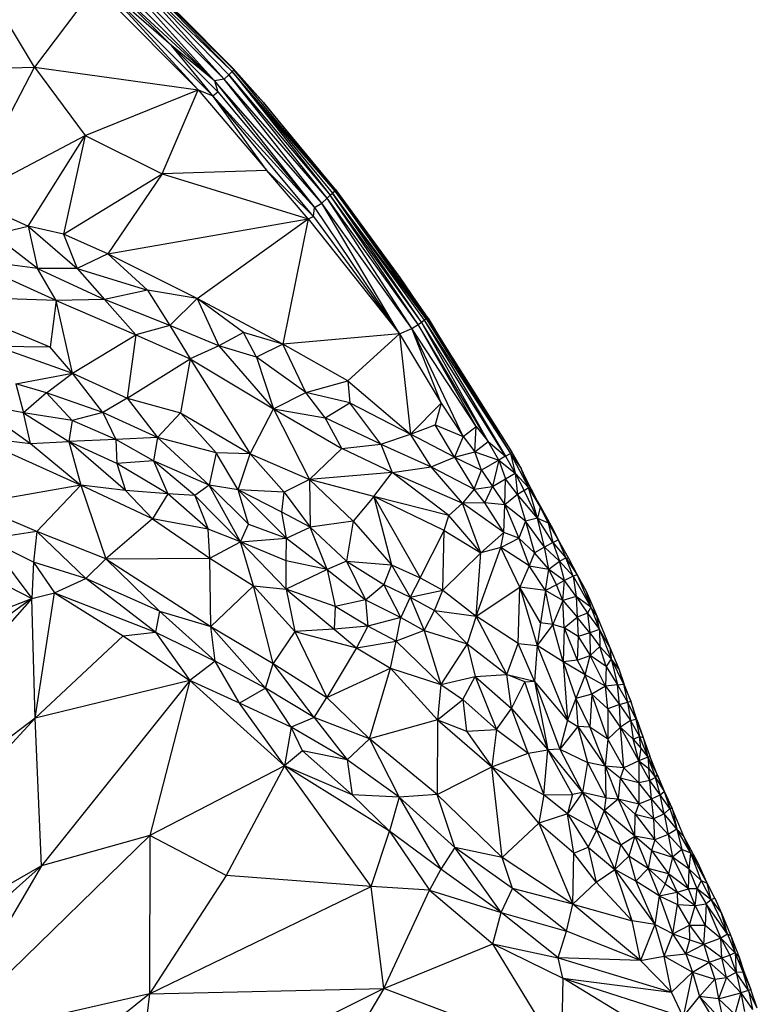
# Paper-space layout '_Inferior' of a CAD drawing. Header units: millimetres. Extents: x 71 to 679, y 71 to 677.
# Tile 20 of 21: x 565 to 669, y 456 to 594. Entities that reach past the tile are written whole.
import ezdxf

# ---------------------------------------------------------------- set-up
doc = ezdxf.new("R2010")
doc.units = ezdxf.units.MM

psp = doc.layouts.new('_Inferior')

# ---------------------------------------------------------------- linework, layer by layer
at = {"color": 7, "linetype": 'Continuous', "lineweight": 25}
for p, q in [((567.19, 587.28), (555.78, 606.34)), ((578.32, 601.15), (592.46, 585.4)), ((593.84, 585.62), (578.32, 601.15)), ((593.84, 585.62), (579.16, 601.94)), ((594.5, 586.21), (579.16, 601.94)), ((594.97, 586.67), (579.16, 601.94)), ((594.97, 586.67), (579.74, 602.3)), ((595.21, 586.9), (579.74, 602.3)), ((595.21, 586.9), (579.86, 602.4)), ((595.11, 587.13), (579.86, 602.4)), ((577.44, 600.44), (592.46, 585.4)), ((575.75, 598.62), (567.19, 587.28)), ((575.75, 598.62), (590.19, 584.1)), ((576.83, 598.72), (590.19, 584.1)), ((592.23, 583.28), (576.83, 598.72)), ((586.44, 590.32), (576.83, 598.72)), ((586.44, 590.32), (577.05, 599.7)), ((592.46, 585.4), (577.05, 599.7)), ((587.43, 594.85), (595.11, 587.13)), ((592.23, 583.28), (586.44, 590.32)), ((592.96, 583.82), (586.44, 590.32)), ((592.46, 585.4), (586.44, 590.32)), ((547.17, 586.86), (567.19, 587.28)), ((557.68, 568.95), (567.19, 587.28)), ((567.19, 587.28), (590.19, 584.1)), ((567.19, 587.28), (574.31, 577.71)), ((594.5, 586.21), (593.84, 585.62)), ((594.97, 586.67), (594.5, 586.21)), ((608.28, 568.93), (594.5, 586.21)), ((594.5, 586.21), (608.71, 569.31)), ((595.21, 586.9), (594.97, 586.67)), ((594.97, 586.67), (608.71, 569.31)), ((594.97, 586.67), (609.04, 569.63)), ((609.4, 569.91), (594.97, 586.67)), ((595.21, 586.9), (595.11, 587.13)), ((599.36, 582.36), (595.11, 587.13)), ((609.4, 569.91), (595.21, 586.9)), ((599.36, 582.36), (595.21, 586.9)), ((593.84, 585.62), (592.46, 585.4)), ((592.46, 585.4), (606.51, 567.58)), ((607.55, 568.22), (592.46, 585.4)), ((592.46, 585.4), (592.96, 583.82)), ((607.55, 568.22), (593.84, 585.62)), ((608.28, 568.93), (593.84, 585.62)), ((574.31, 577.71), (590.19, 584.1)), ((585.13, 572.35), (590.19, 584.1)), ((590.19, 584.1), (599.82, 572.81)), ((590.19, 584.1), (592.23, 583.28)), ((592.23, 583.28), (592.96, 583.82)), ((606.37, 566.32), (592.23, 583.28)), ((599.82, 572.81), (592.23, 583.28)), ((606.51, 567.58), (592.23, 583.28)), ((592.96, 583.82), (606.51, 567.58)), ((599.36, 582.36), (609.4, 569.91)), ((609.45, 570.12), (599.36, 582.36)), ((599.36, 582.36), (599.41, 582.3)), ((609.45, 570.12), (599.41, 582.3)), ((557.68, 568.95), (574.31, 577.71)), ((566.31, 564.98), (574.31, 577.71)), ((574.31, 577.71), (571.28, 563.87)), ((574.31, 577.71), (585.13, 572.35)), ((571.28, 563.87), (585.13, 572.35)), ((585.13, 572.35), (577.5, 561.09)), ((599.82, 572.81), (585.13, 572.35)), ((585.13, 572.35), (605.62, 565.99)), ((605.62, 565.99), (599.82, 572.81)), ((599.82, 572.81), (606.37, 566.32)), ((608.71, 569.31), (609.04, 569.63)), ((609.4, 569.91), (609.04, 569.63)), ((621.54, 551.51), (609.04, 569.63)), ((609.04, 569.63), (621.91, 551.79)), ((622.18, 551.97), (609.04, 569.63)), ((609.45, 570.12), (609.4, 569.91)), ((609.4, 569.91), (622.18, 551.97)), ((622.38, 552.06), (609.4, 569.91)), ((618.52, 557.8), (609.4, 569.91)), ((609.45, 570.12), (618.52, 557.8)), ((557.68, 568.95), (566.31, 564.98)), ((606.51, 567.58), (607.55, 568.22)), ((607.55, 568.22), (608.28, 568.93)), ((618.46, 549.86), (607.55, 568.22)), ((620.2, 550.61), (607.55, 568.22)), ((608.28, 568.93), (608.71, 569.31)), ((621.09, 551.16), (608.28, 568.93)), ((620.2, 550.61), (608.28, 568.93)), ((621.09, 551.16), (608.71, 569.31)), ((621.54, 551.51), (608.71, 569.31)), ((606.37, 566.32), (606.51, 567.58)), ((606.51, 567.58), (618.46, 549.86)), ((577.5, 561.09), (605.62, 565.99)), ((590.03, 554.85), (605.62, 565.99)), ((605.62, 565.99), (602.07, 548.44)), ((605.62, 565.99), (606.37, 566.32)), ((605.62, 565.99), (618.46, 549.86)), ((606.37, 566.32), (618.46, 549.86)), ((561.44, 563.82), (566.31, 564.98)), ((567.62, 559.04), (561.44, 563.82)), ((566.31, 564.98), (567.62, 559.04)), ((566.31, 564.98), (573.19, 559.06)), ((571.28, 563.87), (566.31, 564.98)), ((571.28, 563.87), (573.19, 559.06)), ((577.5, 561.09), (571.28, 563.87)), ((577.5, 561.09), (573.19, 559.06)), ((590.03, 554.85), (577.5, 561.09)), ((577.5, 561.09), (583.1, 556)), ((570.25, 554.54), (557.3, 560.42)), ((567.62, 559.04), (557.3, 560.42)), ((573.19, 559.06), (567.62, 559.04)), ((570.25, 554.54), (567.62, 559.04)), ((567.62, 559.04), (577.02, 554.7)), ((573.19, 559.06), (583.1, 556)), ((573.19, 559.06), (577.02, 554.7)), ((618.52, 557.8), (622.38, 552.06)), ((622.48, 552.05), (618.52, 557.8)), ((583.1, 556), (577.02, 554.7)), ((583.1, 556), (586.22, 551.05)), ((590.03, 554.85), (583.1, 556)), ((569.4, 547.98), (552.26, 555.15)), ((570.25, 554.54), (552.26, 555.15)), ((570.25, 554.54), (569.4, 547.98)), ((577.02, 554.7), (570.25, 554.54)), ((572.54, 544.33), (570.25, 554.54)), ((570.25, 554.54), (581.46, 549.71)), ((577.02, 554.7), (581.46, 549.71)), ((586.22, 551.05), (577.02, 554.7)), ((590.03, 554.85), (586.22, 551.05)), ((590.03, 554.85), (593.07, 548.17)), ((596.56, 550.04), (590.03, 554.85)), ((602.07, 548.44), (590.03, 554.85)), ((621.09, 551.16), (621.54, 551.51)), ((621.54, 551.51), (621.91, 551.79)), ((630.9, 534.78), (621.54, 551.51)), ((633.33, 532.69), (621.54, 551.51)), ((622.18, 551.97), (621.91, 551.79)), ((621.91, 551.79), (633.33, 532.69)), ((621.91, 551.79), (634.03, 533.09)), ((622.38, 552.06), (622.18, 551.97)), ((622.18, 551.97), (634.03, 533.09)), ((622.38, 552.06), (634.03, 533.09)), ((624.37, 548.95), (622.38, 552.06)), ((622.48, 552.05), (622.38, 552.06)), ((622.48, 552.05), (624.37, 548.95)), ((625.7, 546.85), (622.48, 552.05)), ((586.22, 551.05), (581.46, 549.71)), ((586.22, 551.05), (589.09, 546.34)), ((593.07, 548.17), (586.22, 551.05)), ((596.56, 550.04), (593.07, 548.17)), ((598.36, 546.6), (596.56, 550.04)), ((602.07, 548.44), (596.56, 550.04)), ((618.46, 549.86), (620.2, 550.61)), ((620.2, 550.61), (621.09, 551.16)), ((624.32, 540.12), (620.2, 550.61)), ((627.4, 535.47), (620.2, 550.61)), ((629.23, 536.88), (620.2, 550.61)), ((629.23, 536.88), (621.09, 551.16)), ((630.9, 534.78), (621.09, 551.16)), ((572.54, 544.33), (581.46, 549.71)), ((581.46, 549.71), (580.22, 540.85)), ((581.46, 549.71), (589.09, 546.34)), ((618.46, 549.86), (602.07, 548.44)), ((618.46, 549.86), (611.2, 543.26)), ((618.46, 549.86), (624.32, 540.12)), ((618.46, 549.86), (619.98, 535.81)), ((624.37, 548.95), (634.03, 533.09)), ((624.37, 548.95), (634.23, 533.27)), ((561.89, 548.11), (572.54, 544.33)), ((569.4, 547.98), (561.89, 548.11)), ((572.54, 544.33), (569.4, 547.98)), ((593.07, 548.17), (589.09, 546.34)), ((593.07, 548.17), (600.75, 539.33)), ((598.36, 546.6), (593.07, 548.17)), ((602.07, 548.44), (598.36, 546.6)), ((605.32, 541.66), (602.07, 548.44)), ((611.2, 543.26), (602.07, 548.44)), ((580.22, 540.85), (589.09, 546.34)), ((589.09, 546.34), (587.73, 538.8)), ((589.09, 546.34), (597.49, 533.03)), ((589.09, 546.34), (600.75, 539.33)), ((598.36, 546.6), (600.75, 539.33)), ((605.32, 541.66), (598.36, 546.6)), ((564.6, 542.87), (572.54, 544.33)), ((568.91, 541.61), (572.54, 544.33)), ((576.81, 538.84), (572.54, 544.33)), ((572.54, 544.33), (580.22, 540.85)), ((605.32, 541.66), (611.2, 543.26)), ((611.2, 543.26), (611.48, 540.17)), ((611.2, 543.26), (619.98, 535.81)), ((564.6, 542.87), (565.67, 538.78)), ((568.91, 541.61), (564.6, 542.87)), ((568.91, 541.61), (565.67, 538.78)), ((572.52, 537.72), (568.91, 541.61)), ((576.81, 538.84), (568.91, 541.61)), ((580.22, 540.85), (576.81, 538.84)), ((580.22, 540.85), (584.47, 535.32)), ((580.22, 540.85), (587.73, 538.8)), ((600.75, 539.33), (605.32, 541.66)), ((608.01, 538.06), (605.32, 541.66)), ((611.48, 540.17), (605.32, 541.66)), ((565.67, 538.78), (558.78, 540.09)), ((558.78, 540.09), (566.65, 534.49)), ((597.49, 533.03), (600.75, 539.33)), ((600.75, 539.33), (605.82, 529.45)), ((600.75, 539.33), (610.35, 533.77)), ((600.75, 539.33), (608.01, 538.06)), ((608.01, 538.06), (611.48, 540.17)), ((615.84, 534.38), (611.48, 540.17)), ((611.48, 540.17), (619.98, 535.81)), ((619.98, 535.81), (624.32, 540.12)), ((624.32, 540.12), (623.46, 537.09)), ((624.32, 540.12), (627.4, 535.47)), ((565.67, 538.78), (572.05, 534.75)), ((572.52, 537.72), (565.67, 538.78)), ((566.65, 534.49), (565.67, 538.78)), ((572.52, 537.72), (572.05, 534.75)), ((576.81, 538.84), (572.52, 537.72)), ((578.62, 535.03), (572.52, 537.72)), ((576.81, 538.84), (578.62, 535.03)), ((584.47, 535.32), (576.81, 538.84)), ((587.73, 538.8), (584.47, 535.32)), ((592.72, 533.17), (587.73, 538.8)), ((587.73, 538.8), (597.49, 533.03)), ((610.35, 533.77), (608.01, 538.06)), ((615.84, 534.38), (608.01, 538.06)), ((619.98, 535.81), (623.46, 537.09)), ((626.18, 532.57), (623.46, 537.09)), ((623.46, 537.09), (627.4, 535.47)), ((627.4, 535.47), (629.23, 536.88)), ((629.02, 533.32), (629.23, 536.88)), ((629.23, 536.88), (630.9, 534.78)), ((558.5, 535.49), (566.65, 534.49)), ((558.5, 535.49), (573.71, 528.62)), ((578.62, 535.03), (572.05, 534.75)), ((584.47, 535.32), (578.62, 535.03)), ((578.62, 535.03), (578.78, 531.66)), ((583.91, 532.05), (578.62, 535.03)), ((584.47, 535.32), (583.91, 532.05)), ((591.72, 528.62), (584.47, 535.32)), ((592.72, 533.17), (584.47, 535.32)), ((615.84, 534.38), (619.98, 535.81)), ((622.91, 531.22), (619.98, 535.81)), ((626.18, 532.57), (619.98, 535.81)), ((627.4, 535.47), (626.18, 532.57)), ((627.4, 535.47), (629.02, 533.32)), ((566.65, 534.49), (572.05, 534.75)), ((566.65, 534.49), (573.71, 528.62)), ((578.78, 531.66), (572.05, 534.75)), ((579.97, 527.9), (572.05, 534.75)), ((572.05, 534.75), (573.71, 528.62)), ((605.82, 529.45), (610.35, 533.77)), ((610.35, 533.77), (615.84, 534.38)), ((617.44, 530.42), (610.35, 533.77)), ((615.84, 534.38), (617.44, 530.42)), ((615.84, 534.38), (622.91, 531.22)), ((629.02, 533.32), (630.9, 534.78)), ((632.38, 532.15), (630.9, 534.78)), ((630.9, 534.78), (633.33, 532.69)), ((583.91, 532.05), (578.78, 531.66)), ((591.72, 528.62), (583.91, 532.05)), ((589.71, 527.17), (583.91, 532.05)), ((583.91, 532.05), (585.92, 527.41)), ((592.72, 533.17), (591.72, 528.62)), ((595.82, 527.99), (592.72, 533.17)), ((597.49, 533.03), (592.72, 533.17)), ((595.82, 527.99), (597.49, 533.03)), ((597.49, 533.03), (602.26, 527.66)), ((597.49, 533.03), (605.82, 529.45)), ((622.91, 531.22), (626.18, 532.57)), ((626.18, 532.57), (629.02, 533.32)), ((626.18, 532.57), (628.94, 528.07)), ((626.18, 532.57), (629.96, 530.75)), ((629.96, 530.75), (629.02, 533.32)), ((629.02, 533.32), (632.38, 532.15)), ((632.38, 532.15), (629.96, 530.75)), ((632.38, 532.15), (631.53, 528.46)), ((633.33, 532.69), (632.38, 532.15)), ((632.38, 532.15), (633.33, 529.5)), ((632.38, 532.15), (634.68, 530.31)), ((633.33, 532.69), (634.03, 533.09)), ((633.33, 532.69), (634.68, 530.31)), ((634.03, 533.09), (634.23, 533.27)), ((634.03, 533.09), (634.68, 530.31)), ((634.03, 533.09), (636.55, 528.31)), ((634.03, 533.09), (635.53, 530.99)), ((634.23, 533.27), (635.53, 530.99)), ((585.92, 527.41), (578.78, 531.66)), ((578.78, 531.66), (579.97, 527.9)), ((617.44, 530.42), (622.91, 531.22)), ((627.31, 526.1), (622.91, 531.22)), ((622.91, 531.22), (628.94, 528.07)), ((628.94, 528.07), (629.96, 530.75)), ((629.96, 530.75), (631.53, 528.46)), ((636.55, 528.31), (635.53, 530.99)), ((636.19, 529.58), (635.53, 530.99)), ((605.82, 529.45), (602.26, 527.66)), ((617.44, 530.42), (605.82, 529.45)), ((605.82, 529.45), (605.9, 522.75)), ((605.82, 529.45), (611.93, 523.56)), ((614.87, 527.05), (605.82, 529.45)), ((614.87, 527.05), (617.44, 530.42)), ((625.4, 524.39), (617.44, 530.42)), ((617.44, 530.42), (627.31, 526.1)), ((631.53, 528.46), (633.33, 529.5)), ((633.24, 525.89), (633.33, 529.5)), ((633.33, 529.5), (634.68, 530.31)), ((635.02, 527.31), (633.33, 529.5)), ((634.68, 530.31), (635.02, 527.31)), ((634.68, 530.31), (635.97, 527.86)), ((634.68, 530.31), (636.55, 528.31)), ((636.55, 528.31), (636.19, 529.58)), ((637.79, 526.48), (636.19, 529.58)), ((573.71, 528.62), (558.35, 525.96)), ((573.71, 528.62), (567.54, 522.15)), ((579.97, 527.9), (573.71, 528.62)), ((583.76, 523.91), (573.71, 528.62)), ((573.71, 528.62), (577.21, 518.31)), ((585.92, 527.41), (579.97, 527.9)), ((579.97, 527.9), (583.76, 523.91)), ((591.72, 528.62), (589.71, 527.17)), ((597.25, 523.15), (591.72, 528.62)), ((596.12, 520.67), (591.72, 528.62)), ((595.82, 527.99), (591.72, 528.62)), ((595.82, 527.99), (602.59, 521.17)), ((601.95, 524.85), (595.82, 527.99)), ((597.25, 523.15), (595.82, 527.99)), ((602.26, 527.66), (595.82, 527.99)), ((628.94, 528.07), (627.31, 526.1)), ((628.94, 528.07), (631.53, 528.46)), ((630.45, 526.13), (628.94, 528.07)), ((630.45, 526.13), (631.53, 528.46)), ((631.53, 528.46), (633.24, 525.89)), ((635.97, 527.86), (636.55, 528.31)), ((637.82, 524.02), (636.55, 528.31)), ((636.55, 528.31), (638.18, 525.56)), ((637.79, 526.48), (636.55, 528.31)), ((585.92, 527.41), (583.76, 523.91)), ((589.71, 527.17), (585.92, 527.41)), ((591.59, 522.44), (585.92, 527.41)), ((596.12, 520.67), (589.71, 527.17)), ((589.71, 527.17), (591.59, 522.44)), ((601.95, 524.85), (602.26, 527.66)), ((602.26, 527.66), (605.9, 522.75)), ((614.87, 527.05), (611.93, 523.56)), ((624.74, 522.26), (614.87, 527.05)), ((614.87, 527.05), (621.35, 515.63)), ((614.87, 527.05), (617.35, 517.47)), ((625.4, 524.39), (614.87, 527.05)), ((635.02, 527.31), (633.24, 525.89)), ((635.97, 527.86), (635.02, 527.31)), ((635.02, 527.31), (636.15, 523.6)), ((637.82, 524.02), (635.02, 527.31)), ((637.82, 524.02), (635.97, 527.86)), ((567.54, 522.15), (558.35, 525.96)), ((627.31, 526.1), (625.4, 524.39)), ((630.45, 526.13), (627.31, 526.1)), ((629.89, 519.12), (627.31, 526.1)), ((633.1, 521.97), (627.31, 526.1)), ((633.1, 521.97), (630.45, 526.13)), ((633.24, 525.89), (630.45, 526.13)), ((633.1, 521.97), (633.24, 525.89)), ((633.24, 525.89), (635.23, 521.17)), ((636.15, 523.6), (633.24, 525.89)), ((637.79, 526.48), (638.18, 525.56)), ((637.79, 526.48), (639.98, 522.49)), ((637.79, 526.48), (639.32, 523.36)), ((638.18, 525.56), (637.82, 524.02)), ((638.18, 525.56), (639.32, 523.36)), ((583.76, 523.91), (577.21, 518.31)), ((591.59, 522.44), (583.76, 523.91)), ((583.76, 523.91), (591.85, 518.37)), ((602.59, 521.17), (601.95, 524.85)), ((605.9, 522.75), (601.95, 524.85)), ((624.74, 522.26), (625.4, 524.39)), ((629.89, 519.12), (625.4, 524.39)), ((637.82, 524.02), (636.15, 523.6)), ((638.81, 519.92), (637.82, 524.02)), ((639.96, 520.59), (637.82, 524.02)), ((637.82, 524.02), (639.32, 523.36)), ((596.12, 520.67), (591.59, 522.44)), ((591.85, 518.37), (591.59, 522.44)), ((596.12, 520.67), (597.25, 523.15)), ((597.25, 523.15), (602.59, 521.17)), ((602.59, 521.17), (605.9, 522.75)), ((611.93, 523.56), (605.9, 522.75)), ((608.31, 516.8), (605.9, 522.75)), ((605.9, 522.75), (611.03, 517.97)), ((611.93, 523.56), (611.03, 517.97)), ((611.93, 523.56), (617.35, 517.47)), ((636.15, 523.6), (635.23, 521.17)), ((636.15, 523.6), (637.4, 519.12)), ((638.81, 519.92), (636.15, 523.6)), ((639.32, 523.36), (639.96, 520.59)), ((639.32, 523.36), (640.73, 520.94)), ((639.98, 522.49), (639.32, 523.36)), ((639.98, 522.49), (640.73, 520.94)), ((639.98, 522.49), (640.89, 520.66)), ((567.54, 522.15), (560.6, 521.06)), ((567.07, 517.84), (560.6, 521.06)), ((560.6, 521.06), (566.85, 512.74)), ((567.54, 522.15), (567.07, 517.84)), ((577.21, 518.31), (567.54, 522.15)), ((574.44, 515.54), (567.54, 522.15)), ((596.12, 520.67), (602.59, 521.17)), ((602.54, 518.02), (602.59, 521.17)), ((602.59, 521.17), (608.31, 516.8)), ((621.35, 515.63), (624.74, 522.26)), ((624.56, 513.89), (624.74, 522.26)), ((624.74, 522.26), (629.89, 519.12)), ((629.89, 519.12), (633.1, 521.97)), ((632.7, 519.89), (633.1, 521.97)), ((632.7, 519.89), (635.23, 521.17)), ((635.23, 521.17), (633.1, 521.97)), ((635.23, 521.17), (636.64, 517.3)), ((637.4, 519.12), (635.23, 521.17)), ((591.85, 518.37), (596.12, 520.67)), ((602.54, 518.02), (596.12, 520.67)), ((602.56, 514.05), (596.12, 520.67)), ((597.97, 514.48), (596.12, 520.67)), ((629.2, 510.26), (632.7, 519.89)), ((632.7, 519.89), (629.89, 519.12)), ((635.34, 514.33), (632.7, 519.89)), ((636.64, 517.3), (632.7, 519.89)), ((638.81, 519.92), (637.4, 519.12)), ((639.96, 520.59), (638.81, 519.92)), ((639.44, 516.86), (638.81, 519.92)), ((640.94, 517.97), (638.81, 519.92)), ((639.96, 520.59), (640.73, 520.94)), ((639.96, 520.59), (640.94, 517.97)), ((639.96, 520.59), (641.81, 518.43)), ((640.73, 520.94), (641.81, 518.43)), ((640.73, 520.94), (642.2, 518.38)), ((574.44, 515.54), (577.21, 518.31)), ((577.21, 518.31), (591.85, 518.37)), ((577.21, 518.31), (591.97, 508.8)), ((577.21, 518.31), (584.75, 510.97)), ((591.85, 518.37), (597.97, 514.48)), ((591.97, 508.8), (591.85, 518.37)), ((624.56, 513.89), (629.89, 519.12)), ((629.2, 510.26), (629.89, 519.12)), ((637.4, 519.12), (636.64, 517.3)), ((639.44, 516.86), (637.4, 519.12)), ((640.94, 517.97), (641.81, 518.43)), ((642.82, 515.84), (641.81, 518.43)), ((641.81, 518.43), (643.38, 516.06)), ((641.81, 518.43), (642.2, 518.38)), ((642.2, 518.38), (643.38, 516.06)), ((558.76, 516.85), (566.85, 512.74)), ((567.07, 517.84), (566.85, 512.74)), ((574.44, 515.54), (567.07, 517.84)), ((567.07, 517.84), (570.03, 513.53)), ((602.56, 514.05), (602.54, 518.02)), ((608.31, 516.8), (602.54, 518.02)), ((611.03, 517.97), (608.31, 516.8)), ((611.03, 517.97), (616.27, 514.69)), ((611.03, 517.97), (613.7, 512.55)), ((611.03, 517.97), (617.35, 517.47)), ((617.35, 517.47), (616.27, 514.69)), ((617.35, 517.47), (619.97, 512.9)), ((617.35, 517.47), (621.35, 515.63)), ((636.64, 517.3), (635.34, 514.33)), ((638.96, 513.83), (636.64, 517.3)), ((636.64, 517.3), (639.44, 516.86)), ((638.96, 513.83), (639.44, 516.86)), ((639.44, 516.86), (640.94, 517.97)), ((640.49, 514.66), (639.44, 516.86)), ((639.44, 516.86), (641.63, 515.25)), ((641.63, 515.25), (640.94, 517.97)), ((642.82, 515.84), (640.94, 517.97)), ((570.03, 513.53), (574.44, 515.54)), ((584.75, 510.97), (574.44, 515.54)), ((584.21, 507.99), (574.44, 515.54)), ((608.31, 516.8), (602.56, 514.05)), ((608.31, 516.8), (609.41, 511.62)), ((608.31, 516.8), (613.7, 512.55)), ((621.35, 515.63), (619.97, 512.9)), ((621.35, 515.63), (624.56, 513.89)), ((642.82, 515.84), (641.63, 515.25)), ((643.38, 516.06), (642.82, 515.84)), ((642.82, 515.84), (643.27, 512.99)), ((642.82, 515.84), (645.31, 511.5)), ((643.38, 516.06), (645.31, 511.5)), ((643.38, 516.06), (644.64, 513.74)), ((591.97, 508.8), (597.97, 514.48)), ((597.97, 514.48), (602.56, 514.05)), ((597.97, 514.48), (603.78, 508.08)), ((600.7, 503.61), (597.97, 514.48)), ((613.7, 512.55), (616.27, 514.69)), ((618.66, 510.04), (616.27, 514.69)), ((616.27, 514.69), (619.97, 512.9)), ((629.2, 510.26), (635.34, 514.33)), ((635.13, 506.4), (635.34, 514.33)), ((635.34, 514.33), (637.79, 506.15)), ((638.24, 509.3), (635.34, 514.33)), ((638.96, 513.83), (635.34, 514.33)), ((640.49, 514.66), (638.96, 513.83)), ((641.63, 515.25), (640.49, 514.66)), ((641.4, 512.44), (640.49, 514.66)), ((641.4, 512.44), (641.63, 515.25)), ((643.27, 512.99), (641.63, 515.25)), ((566.85, 512.74), (511.36, 472.29)), ((518.42, 494.11), (566.85, 512.74)), ((566.85, 512.74), (520.58, 460.43)), ((566.85, 512.74), (570.03, 513.53)), ((567.29, 495.93), (566.85, 512.74)), ((567.29, 495.93), (570.03, 513.53)), ((570.03, 513.53), (584.21, 507.99)), ((570.03, 513.53), (579.68, 507.5)), ((602.56, 514.05), (609.27, 508.42)), ((609.41, 511.62), (602.56, 514.05)), ((602.56, 514.05), (603.78, 508.08)), ((619.97, 512.9), (618.66, 510.04)), ((619.97, 512.9), (624.56, 513.89)), ((619.97, 512.9), (621.91, 508.22)), ((619.97, 512.9), (623.37, 511.06)), ((623.37, 511.06), (624.56, 513.89)), ((624.56, 513.89), (629.2, 510.26)), ((638.96, 513.83), (638.24, 509.3)), ((639.98, 509.08), (638.96, 513.83)), ((641.4, 512.44), (638.96, 513.83)), ((643.27, 512.99), (641.4, 512.44)), ((643.27, 512.99), (643.42, 510.12)), ((643.27, 512.99), (644.87, 510.65)), ((645.31, 511.5), (643.27, 512.99)), ((644.64, 513.74), (645.31, 511.5)), ((644.64, 513.74), (646.16, 510.31)), ((609.41, 511.62), (609.27, 508.42)), ((613.7, 512.55), (609.41, 511.62)), ((614.03, 508.84), (609.41, 511.62)), ((613.7, 512.55), (614.03, 508.84)), ((613.7, 512.55), (618.66, 510.04)), ((641.4, 512.44), (639.98, 509.08)), ((641.55, 508.59), (641.4, 512.44)), ((641.4, 512.44), (643.42, 510.12)), ((645.31, 511.5), (644.87, 510.65)), ((645.31, 511.5), (646.51, 508.37)), ((646.16, 510.31), (645.31, 511.5)), ((584.75, 510.97), (584.21, 507.99)), ((584.75, 510.97), (591.97, 508.8)), ((584.75, 510.97), (592.58, 503.92)), ((618.66, 510.04), (614.03, 508.84)), ((617.97, 506.72), (618.66, 510.04)), ((618.66, 510.04), (621.91, 508.22)), ((621.91, 508.22), (623.37, 511.06)), ((623.37, 511.06), (627.96, 506.36)), ((623.37, 511.06), (629.2, 510.26)), ((629.2, 510.26), (627.96, 506.36)), ((633.53, 502.04), (629.2, 510.26)), ((635.13, 506.4), (629.2, 510.26)), ((641.55, 508.59), (643.42, 510.12)), ((644.87, 510.65), (643.42, 510.12)), ((643.42, 510.12), (643.54, 507.39)), ((645.19, 507.92), (643.42, 510.12)), ((644.87, 510.65), (645.19, 507.92)), ((644.87, 510.65), (646.51, 508.37)), ((646.16, 510.31), (647.99, 505.83)), ((646.51, 508.37), (646.16, 510.31)), ((591.97, 508.8), (600.7, 503.61)), ((591.97, 508.8), (599.65, 500.14)), ((592.58, 503.92), (591.97, 508.8)), ((614.03, 508.84), (609.27, 508.42)), ((614.03, 508.84), (612.41, 505.79)), ((617.97, 506.72), (614.03, 508.84)), ((638.24, 509.3), (637.79, 506.15)), ((639.98, 509.08), (637.79, 506.15)), ((639.98, 509.08), (638.24, 509.3)), ((641.43, 503.85), (639.98, 509.08)), ((641.55, 508.59), (639.98, 509.08)), ((641.55, 508.59), (641.43, 503.85)), ((641.55, 508.59), (643.42, 504.07)), ((643.54, 507.39), (641.55, 508.59)), ((567.29, 495.93), (579.68, 507.5)), ((579.68, 507.5), (584.21, 507.99)), ((579.68, 507.5), (589.04, 501.22)), ((584.21, 507.99), (592.58, 503.92)), ((584.21, 507.99), (589.04, 501.22)), ((603.78, 508.08), (600.7, 503.61)), ((609.27, 508.42), (603.78, 508.08)), ((603.78, 508.08), (608.27, 498.82)), ((603.78, 508.08), (612.41, 505.79)), ((609.27, 508.42), (612.41, 505.79)), ((621.91, 508.22), (617.97, 506.72)), ((621.91, 508.22), (624.24, 500.64)), ((621.91, 508.22), (627.96, 506.36)), ((643.54, 507.39), (643.42, 504.07)), ((645.19, 507.92), (643.54, 507.39)), ((643.54, 507.39), (645.22, 504.74)), ((646.51, 508.37), (645.19, 507.92)), ((645.19, 507.92), (645.22, 504.74)), ((645.19, 507.92), (646.58, 505.99)), ((646.51, 508.37), (646.58, 505.99)), ((646.51, 508.37), (648.17, 504.28)), ((647.99, 505.83), (646.51, 508.37)), ((612.41, 505.79), (608.27, 498.82)), ((612.41, 505.79), (617.97, 506.72)), ((612.41, 505.79), (617.2, 502.96)), ((617.2, 502.96), (617.97, 506.72)), ((617.97, 506.72), (624.24, 500.64)), ((627.96, 506.36), (624.24, 500.64)), ((627.96, 506.36), (629.08, 501.8)), ((627.96, 506.36), (633.53, 502.04)), ((633.53, 502.04), (635.13, 506.4)), ((637.41, 501.12), (635.13, 506.4)), ((635.13, 506.4), (637.79, 506.15)), ((637.79, 506.15), (637.41, 501.12)), ((637.79, 506.15), (642.05, 495.67)), ((641.43, 503.85), (637.79, 506.15)), ((645.22, 504.74), (646.58, 505.99)), ((647.46, 503.19), (646.58, 505.99)), ((646.58, 505.99), (648.17, 504.28)), ((647.99, 505.83), (648.17, 504.28)), ((647.99, 505.83), (649.27, 502.87)), ((643.42, 504.07), (645.22, 504.74)), ((644.51, 502.02), (645.22, 504.74)), ((647.38, 500.43), (645.22, 504.74)), ((647.46, 503.19), (645.22, 504.74)), ((592.58, 503.92), (589.04, 501.22)), ((599.65, 500.14), (592.58, 503.92)), ((595.98, 498.02), (592.58, 503.92)), ((599.65, 500.14), (600.7, 503.61)), ((600.7, 503.61), (608.27, 498.82)), ((606.47, 496.01), (600.7, 503.61)), ((643.42, 504.07), (641.43, 503.85)), ((641.43, 503.85), (642.05, 495.67)), ((641.43, 503.85), (643.23, 498.7)), ((644.51, 502.02), (641.43, 503.85)), ((643.42, 504.07), (644.51, 502.02)), ((647.46, 503.19), (647.38, 500.43)), ((648.17, 504.28), (647.46, 503.19)), ((647.46, 503.19), (649.08, 500.59)), ((648.17, 504.28), (649.08, 500.59)), ((648.17, 504.28), (649.9, 500.72)), ((649.27, 502.87), (648.17, 504.28)), ((608.27, 498.82), (617.2, 502.96)), ((614.23, 493.03), (617.2, 502.96)), ((617.2, 502.96), (624.24, 500.64)), ((617.2, 502.96), (623.78, 495.68)), ((624.24, 500.64), (629.08, 501.8)), ((627.33, 498.56), (629.08, 501.8)), ((629.08, 501.8), (633.53, 502.04)), ((629.08, 501.8), (632.06, 494.36)), ((629.08, 501.8), (634.19, 497.28)), ((634.19, 497.28), (633.53, 502.04)), ((636.03, 501.02), (633.53, 502.04)), ((633.53, 502.04), (637.41, 501.12)), ((644.51, 502.02), (643.23, 498.7)), ((645.46, 499.31), (644.51, 502.02)), ((647.38, 500.43), (644.51, 502.02)), ((649.27, 502.87), (649.9, 500.72)), ((649.27, 502.87), (649.97, 500.8)), ((589.04, 501.22), (567.29, 495.93)), ((589.04, 501.22), (568.21, 475.2)), ((589.04, 501.22), (583.39, 479.47)), ((595.98, 498.02), (589.04, 501.22)), ((602.29, 489.26), (589.04, 501.22)), ((624.24, 500.64), (623.78, 495.68)), ((624.24, 500.64), (627.33, 498.56)), ((634.19, 497.28), (636.03, 501.02)), ((636.03, 501.02), (637.41, 501.12)), ((639.26, 491.47), (636.03, 501.02)), ((637.41, 501.12), (639.26, 491.47)), ((637.41, 501.12), (640.97, 491.58)), ((642.05, 495.67), (637.41, 501.12)), ((647.38, 500.43), (645.46, 499.31)), ((649.08, 500.59), (647.38, 500.43)), ((647.7, 497.23), (647.38, 500.43)), ((647.38, 500.43), (649.34, 497.83)), ((649.08, 500.59), (649.9, 500.72)), ((649.34, 497.83), (649.08, 500.59)), ((649.08, 500.59), (650.45, 498.19)), ((649.9, 500.72), (649.97, 500.8)), ((649.9, 500.72), (650.45, 498.19)), ((649.9, 500.72), (650.91, 498.31)), ((650.91, 498.31), (649.97, 500.8)), ((599.65, 500.14), (595.98, 498.02)), ((606.47, 496.01), (599.65, 500.14)), ((603.26, 494.66), (599.65, 500.14)), ((645.46, 499.31), (643.23, 498.7)), ((645.46, 499.31), (645.18, 494.68)), ((647.71, 492.99), (645.46, 499.31)), ((647.7, 497.23), (645.46, 499.31)), ((603.26, 494.66), (595.98, 498.02)), ((602.29, 489.26), (595.98, 498.02)), ((606.47, 496.01), (608.27, 498.82)), ((608.27, 498.82), (614.23, 493.03)), ((623.78, 495.68), (627.33, 498.56)), ((627.33, 498.56), (632.06, 494.36)), ((627.33, 498.56), (627.87, 494.11)), ((643.23, 498.7), (642.05, 495.67)), ((643.23, 498.7), (643.48, 494.76)), ((643.23, 498.7), (645.18, 494.68)), ((649.34, 497.83), (647.7, 497.23)), ((649.34, 497.83), (650.45, 498.19)), ((649.48, 494.67), (649.34, 497.83)), ((649.34, 497.83), (650.87, 495.58)), ((650.45, 498.19), (650.91, 498.31)), ((650.45, 498.19), (650.87, 495.58)), ((650.45, 498.19), (651.64, 495.8)), ((650.91, 498.31), (651.64, 495.8)), ((651.79, 495.75), (650.91, 498.31)), ((632.06, 494.36), (634.19, 497.28)), ((636.53, 491.02), (634.19, 497.28)), ((634.19, 497.28), (639.26, 491.47)), ((647.7, 497.23), (647.71, 492.99)), ((649.48, 494.67), (647.7, 497.23)), ((567.29, 495.93), (520.58, 460.43)), ((525.97, 451.11), (567.29, 495.93)), ((568.21, 475.2), (567.29, 495.93)), ((606.47, 496.01), (603.26, 494.66)), ((614.23, 493.03), (606.47, 496.01)), ((606.47, 496.01), (611.1, 490.09)), ((623.78, 495.68), (614.23, 493.03)), ((623.78, 495.68), (623.72, 485.2)), ((623.78, 495.68), (627.87, 494.11)), ((623.78, 495.68), (631.4, 489.09)), ((642.05, 495.67), (640.97, 491.58)), ((643.48, 494.76), (640.97, 491.58)), ((642.05, 495.67), (643.48, 494.76)), ((643.48, 494.76), (644.87, 489.7)), ((643.48, 494.76), (647.34, 489.17)), ((645.18, 494.68), (643.48, 494.76)), ((650.87, 495.58), (649.48, 494.67)), ((650.87, 495.58), (651.64, 495.8)), ((650.87, 495.58), (651.25, 492.99)), ((650.87, 495.58), (652.15, 493.36)), ((651.64, 495.8), (652.15, 493.36)), ((651.64, 495.8), (652.67, 493.24)), ((651.79, 495.75), (651.64, 495.8)), ((651.79, 495.75), (652.67, 493.24)), ((603.26, 494.66), (602.29, 489.26)), ((611.1, 490.09), (603.26, 494.66)), ((604.85, 491.34), (603.26, 494.66)), ((627.87, 494.11), (632.06, 494.36)), ((627.87, 494.11), (631.4, 489.09)), ((632.06, 494.36), (631.4, 489.09)), ((632.06, 494.36), (636.53, 491.02)), ((645.18, 494.68), (647.34, 489.17)), ((647.71, 492.99), (645.18, 494.68)), ((649.48, 494.67), (647.71, 492.99)), ((649.96, 488.95), (649.48, 494.67)), ((652.07, 489.93), (649.48, 494.67)), ((649.48, 494.67), (651.25, 492.99)), ((651.25, 492.99), (652.15, 493.36)), ((652.32, 491.74), (652.15, 493.36)), ((652.15, 493.36), (653.3, 490.47)), ((652.15, 493.36), (652.67, 493.24)), ((614.23, 493.03), (611.1, 490.09)), ((623.72, 485.2), (614.23, 493.03)), ((614.23, 493.03), (618.43, 484.84)), ((647.71, 492.99), (647.34, 489.17)), ((649.96, 488.95), (647.71, 492.99)), ((652.07, 489.93), (651.25, 492.99)), ((651.25, 492.99), (652.32, 491.74)), ((652.67, 493.24), (653.3, 490.47)), ((652.67, 493.24), (653.61, 490.6)), ((604.85, 491.34), (602.29, 489.26)), ((611.82, 485.15), (604.85, 491.34)), ((611.1, 490.09), (604.85, 491.34)), ((631.4, 489.09), (636.53, 491.02)), ((636.53, 491.02), (639.26, 491.47)), ((636.53, 491.02), (638.74, 485.17)), ((638.74, 485.17), (639.26, 491.47)), ((640.97, 491.58), (639.26, 491.47)), ((642.73, 485.23), (639.26, 491.47)), ((639.26, 491.47), (644.14, 485.49)), ((640.97, 491.58), (644.14, 485.49)), ((640.97, 491.58), (644.87, 489.7)), ((652.32, 491.74), (652.07, 489.93)), ((652.32, 491.74), (653.3, 490.47)), ((653.3, 490.47), (653.61, 490.6)), ((654.65, 488.04), (653.61, 490.6)), ((602.29, 489.26), (583.39, 479.47)), ((602.29, 489.26), (594.13, 473.84)), ((611.82, 485.15), (602.29, 489.26)), ((614.47, 472.32), (602.29, 489.26)), ((617.04, 480.05), (602.29, 489.26)), ((618.43, 484.84), (611.1, 490.09)), ((611.1, 490.09), (611.82, 485.15)), ((644.87, 489.7), (644.14, 485.49)), ((644.87, 489.7), (647.43, 484.76)), ((647.34, 489.17), (644.87, 489.7)), ((652.07, 489.93), (649.96, 488.95)), ((652.07, 489.93), (652.06, 486.84)), ((653.3, 490.47), (652.07, 489.93)), ((653.6, 487.2), (652.07, 489.93)), ((652.07, 489.93), (653.47, 488.85)), ((653.3, 490.47), (653.47, 488.85)), ((653.3, 490.47), (654.41, 487.6)), ((653.3, 490.47), (654.65, 488.04)), ((623.72, 485.2), (631.4, 489.09)), ((631.4, 489.09), (638.74, 485.17)), ((638.02, 481.18), (631.4, 489.09)), ((632.85, 476.37), (631.4, 489.09)), ((647.34, 489.17), (647.43, 484.76)), ((647.34, 489.17), (649.17, 484.6)), ((649.44, 487.49), (647.34, 489.17)), ((649.96, 488.95), (647.34, 489.17)), ((649.96, 488.95), (649.44, 487.49)), ((652.06, 486.84), (649.96, 488.95)), ((653.6, 487.2), (653.47, 488.85)), ((653.47, 488.85), (654.41, 487.6)), ((654.41, 487.6), (654.65, 488.04)), ((655.59, 485.63), (654.65, 488.04)), ((654.65, 488.04), (655.62, 485.67)), ((649.44, 487.49), (649.17, 484.6)), ((649.44, 487.49), (652.06, 483.91)), ((652.06, 486.84), (649.44, 487.49)), ((653.6, 487.2), (652.06, 486.84)), ((652.06, 486.84), (652.06, 483.91)), ((653.85, 484.59), (652.06, 486.84)), ((654.41, 487.6), (653.6, 487.2)), ((653.85, 484.59), (653.6, 487.2)), ((655.04, 485.15), (653.6, 487.2)), ((655.04, 485.15), (654.41, 487.6)), ((654.41, 487.6), (655.59, 485.63)), ((618.43, 484.84), (611.82, 485.15)), ((617.04, 480.05), (611.82, 485.15)), ((623.72, 485.2), (618.43, 484.84)), ((632.85, 476.37), (623.72, 485.2)), ((626.24, 477.77), (623.72, 485.2)), ((638.74, 485.17), (638.02, 481.18)), ((638.74, 485.17), (642.73, 485.23)), ((642.04, 482.49), (638.74, 485.17)), ((644.14, 485.49), (642.04, 482.49)), ((642.73, 485.23), (642.04, 482.49)), ((644.14, 485.49), (642.73, 485.23)), ((644.14, 485.49), (646.11, 480.22)), ((644.14, 485.49), (647.18, 482.97)), ((647.43, 484.76), (644.14, 485.49)), ((653.85, 484.59), (655.04, 485.15)), ((655.04, 485.15), (655.59, 485.63)), ((655.62, 482.49), (655.04, 485.15)), ((656.39, 483.25), (655.04, 485.15)), ((655.62, 485.67), (655.59, 485.63)), ((655.59, 485.63), (656.39, 483.25)), ((656.72, 483.26), (655.59, 485.63)), ((655.62, 485.67), (656.72, 483.26)), ((618.43, 484.84), (617.04, 480.05)), ((626.24, 477.77), (618.43, 484.84)), ((618.43, 484.84), (624.25, 474.73)), ((647.43, 484.76), (647.18, 482.97)), ((647.18, 482.97), (649.17, 484.6)), ((647.43, 484.76), (649.17, 484.6)), ((651.48, 479.36), (649.17, 484.6)), ((651.55, 482.46), (649.17, 484.6)), ((649.17, 484.6), (652.06, 483.91)), ((652.06, 483.91), (651.55, 482.46)), ((652.06, 483.91), (653.85, 484.59)), ((652.06, 483.91), (654.15, 481.82)), ((654.15, 481.82), (653.85, 484.59)), ((655.62, 482.49), (653.85, 484.59)), ((642.04, 482.49), (638.02, 481.18)), ((642.92, 476.96), (642.04, 482.49)), ((642.04, 482.49), (644.92, 477.81)), ((642.04, 482.49), (646.11, 480.22)), ((647.18, 482.97), (646.11, 480.22)), ((649.53, 478.13), (647.18, 482.97)), ((651.48, 479.36), (647.18, 482.97)), ((651.48, 479.36), (651.55, 482.46)), ((651.55, 482.46), (654.29, 478.87)), ((651.55, 482.46), (654.15, 481.82)), ((655.62, 482.49), (654.15, 481.82)), ((655.62, 482.49), (656.39, 483.25)), ((655.62, 482.49), (656.15, 479.61)), ((657.39, 480.34), (655.62, 482.49)), ((656.72, 483.26), (656.39, 483.25)), ((656.39, 483.25), (657.39, 480.34)), ((658.39, 479.34), (656.72, 483.26)), ((656.72, 483.26), (657.39, 480.34)), ((638.02, 481.18), (632.85, 476.37)), ((642.92, 476.96), (638.02, 481.18)), ((638.02, 481.18), (642.79, 469.81)), ((654.29, 478.87), (654.15, 481.82)), ((654.15, 481.82), (656.15, 479.61)), ((614.47, 472.32), (617.04, 480.05)), ((624.25, 474.73), (617.04, 480.05)), ((617.04, 480.05), (622.69, 471.79)), ((646.11, 480.22), (644.92, 477.81)), ((646.11, 480.22), (648.67, 474.68)), ((646.11, 480.22), (649.53, 478.13)), ((656.15, 479.61), (654.29, 478.87)), ((657.39, 480.34), (656.15, 479.61)), ((656.15, 479.61), (656.77, 476.41)), ((658.11, 477.49), (656.15, 479.61)), ((657.39, 480.34), (658.11, 477.49)), ((659.34, 476.97), (657.39, 480.34)), ((658.39, 479.34), (657.39, 480.34)), ((553.68, 450.48), (583.39, 479.47)), ((583.39, 479.47), (568.21, 475.2)), ((583.39, 479.47), (583.34, 457.24)), ((594.13, 473.84), (583.39, 479.47)), ((649.53, 478.13), (651.48, 479.36)), ((651.48, 479.36), (650.66, 476.56)), ((651.48, 479.36), (653.36, 474.85)), ((653.84, 477.36), (651.48, 479.36)), ((654.29, 478.87), (651.48, 479.36)), ((654.29, 478.87), (653.84, 477.36)), ((654.29, 478.87), (656.77, 476.41)), ((659.34, 476.97), (658.39, 479.34)), ((660.4, 475.58), (658.39, 479.34)), ((626.24, 477.77), (624.25, 474.73)), ((632.85, 476.37), (626.24, 477.77)), ((634.31, 472.03), (626.24, 477.77)), ((632.73, 468.65), (626.24, 477.77)), ((642.79, 469.81), (642.92, 476.96)), ((642.92, 476.96), (644.92, 477.81)), ((646.06, 472.91), (642.92, 476.96)), ((644.92, 477.81), (648.67, 474.68)), ((644.92, 477.81), (646.06, 472.91)), ((648.67, 474.68), (649.53, 478.13)), ((649.53, 478.13), (650.66, 476.56)), ((653.84, 477.36), (653.36, 474.85)), ((653.84, 477.36), (656.23, 474.1)), ((653.84, 477.36), (656.77, 476.41)), ((658.11, 477.49), (656.77, 476.41)), ((659.14, 474.74), (658.11, 477.49)), ((659.34, 476.97), (658.11, 477.49)), ((659.14, 474.74), (659.34, 476.97)), ((660.8, 473.16), (659.34, 476.97)), ((661.64, 472.79), (659.34, 476.97)), ((660.4, 475.58), (659.34, 476.97)), ((642.79, 469.81), (632.85, 476.37)), ((634.31, 472.03), (632.85, 476.37)), ((650.66, 476.56), (648.67, 474.68)), ((650.66, 476.56), (651.63, 473.06)), ((653.36, 474.85), (650.66, 476.56)), ((656.77, 476.41), (656.23, 474.1)), ((656.77, 476.41), (659.03, 472)), ((659.14, 474.74), (656.77, 476.41)), ((661.64, 472.79), (660.4, 475.58)), ((568.21, 475.2), (525.97, 451.11)), ((568.21, 475.2), (532.09, 443.12)), ((568.21, 475.2), (553.68, 450.48)), ((624.25, 474.73), (622.69, 471.79)), ((632.73, 468.65), (624.25, 474.73)), ((646.06, 472.91), (648.67, 474.68)), ((648.67, 474.68), (654.3, 466.97)), ((651.12, 467.5), (648.67, 474.68)), ((651.63, 473.06), (648.67, 474.68)), ((653.36, 474.85), (651.63, 473.06)), ((653.36, 474.85), (654.9, 470.98)), ((653.36, 474.85), (655.73, 472.68)), ((656.23, 474.1), (653.36, 474.85)), ((656.23, 474.1), (655.73, 472.68)), ((656.23, 474.1), (657.45, 471.51)), ((659.03, 472), (656.23, 474.1)), ((659.03, 472), (659.14, 474.74)), ((660.26, 471.97), (659.14, 474.74)), ((659.14, 474.74), (660.8, 473.16)), ((594.13, 473.84), (583.34, 457.24)), ((614.47, 472.32), (594.13, 473.84)), ((642.79, 469.81), (646.06, 472.91)), ((646.06, 472.91), (651.12, 467.5)), ((651.63, 473.06), (654.3, 466.97)), ((654.9, 470.98), (651.63, 473.06)), ((655.73, 472.68), (654.9, 470.98)), ((655.73, 472.68), (657.45, 471.51)), ((660.8, 473.16), (660.26, 471.97)), ((660.8, 473.16), (662.23, 470.43)), ((660.8, 473.16), (661.64, 472.79)), ((662.23, 470.43), (661.64, 472.79)), ((662.72, 470.69), (661.64, 472.79)), ((583.34, 457.24), (614.47, 472.32)), ((616.24, 458.01), (614.47, 472.32)), ((622.69, 471.79), (614.47, 472.32)), ((616.24, 458.01), (622.69, 471.79)), ((622.69, 471.79), (632.73, 468.65)), ((622.69, 471.79), (631.56, 464.26)), ((632.73, 468.65), (634.31, 472.03)), ((642.79, 469.81), (634.31, 472.03)), ((641.92, 466.04), (634.31, 472.03)), ((654.9, 470.98), (657.45, 471.51)), ((657.45, 471.51), (659.03, 472)), ((657.45, 471.51), (657.49, 469.77)), ((657.45, 471.51), (659.98, 469.64)), ((659.98, 469.64), (659.03, 472)), ((660.26, 471.97), (659.03, 472)), ((659.98, 469.64), (660.26, 471.97)), ((660.26, 471.97), (661.49, 469.88)), ((662.23, 470.43), (660.26, 471.97)), ((654.9, 470.98), (654.3, 466.97)), ((654.9, 470.98), (656.85, 465.68)), ((654.9, 470.98), (657.49, 469.77)), ((659.98, 469.64), (661.49, 469.88)), ((661.49, 469.88), (661.37, 466.88)), ((662.23, 470.43), (661.49, 469.88)), ((661.49, 469.88), (663.57, 465.07)), ((664.51, 465.6), (661.49, 469.88)), ((662.72, 470.69), (662.23, 470.43)), ((662.23, 470.43), (664.51, 465.6)), ((662.23, 470.43), (663.66, 468.54)), ((662.72, 470.69), (663.66, 468.54)), ((631.56, 464.26), (632.73, 468.65)), ((632.73, 468.65), (641.92, 466.04)), ((640.73, 462.29), (632.73, 468.65)), ((641.92, 466.04), (642.79, 469.81)), ((642.79, 469.81), (651.12, 467.5)), ((652.29, 461.91), (642.79, 469.81)), ((656.85, 465.68), (657.49, 469.77)), ((657.49, 469.77), (659.17, 466.87)), ((657.49, 469.77), (659.98, 469.64)), ((659.17, 466.87), (659.98, 469.64)), ((661.37, 466.88), (659.98, 469.64)), ((664.51, 465.6), (663.66, 468.54)), ((663.66, 468.54), (664.97, 465.4)), ((664.36, 466.88), (663.66, 468.54)), ((654.3, 466.97), (651.12, 467.5)), ((652.29, 461.91), (651.12, 467.5)), ((640.73, 462.29), (641.92, 466.04)), ((652.29, 461.91), (641.92, 466.04)), ((654.3, 466.97), (652.29, 461.91)), ((656.85, 465.68), (654.3, 466.97)), ((654.3, 466.97), (655.61, 462.53)), ((656.85, 465.68), (659.17, 466.87)), ((659.17, 466.87), (661.37, 466.88)), ((659.2, 464.81), (659.17, 466.87)), ((659.17, 466.87), (661.19, 464.16)), ((661.19, 464.16), (661.37, 466.88)), ((661.37, 466.88), (663.57, 465.07)), ((664.36, 466.88), (664.97, 465.4)), ((655.61, 462.53), (656.85, 465.68)), ((658.67, 462.84), (656.85, 465.68)), ((656.85, 465.68), (659.2, 464.81)), ((658.67, 462.84), (659.2, 464.81)), ((659.2, 464.81), (661.19, 464.16)), ((663.57, 465.07), (661.19, 464.16)), ((664.51, 465.6), (663.57, 465.07)), ((663.73, 462.28), (663.57, 465.07)), ((663.57, 465.07), (664.83, 462.68)), ((665.58, 463), (663.57, 465.07)), ((664.51, 465.6), (665.58, 463)), ((664.97, 465.4), (664.51, 465.6)), ((664.97, 465.4), (665.58, 463)), ((664.97, 465.4), (666.12, 462.37)), ((616.24, 458.01), (631.56, 464.26)), ((641.18, 448.55), (631.56, 464.26)), ((631.56, 464.26), (640.73, 462.29)), ((631.56, 464.26), (641.38, 459.44)), ((661.19, 464.16), (658.67, 462.84)), ((661.19, 464.16), (661.94, 461.67)), ((663.73, 462.28), (661.19, 464.16)), ((665.58, 463), (664.83, 462.68)), ((665.58, 463), (665.73, 460.25)), ((666.72, 460.3), (665.58, 463)), ((665.58, 463), (666.12, 462.37)), ((652.29, 461.91), (640.73, 462.29)), ((641.38, 459.44), (640.73, 462.29)), ((640.73, 462.29), (656.64, 457.46)), ((652.29, 461.91), (655.61, 462.53)), ((652.29, 461.91), (656.64, 457.46)), ((655.61, 462.53), (658.67, 462.84)), ((656.64, 457.46), (655.61, 462.53)), ((655.61, 462.53), (659.6, 460.29)), ((658.67, 462.84), (659.6, 460.29)), ((658.67, 462.84), (661.94, 461.67)), ((659.6, 460.29), (661.94, 461.67)), ((661.94, 461.67), (663.73, 462.28)), ((661.94, 461.67), (662.72, 459.29)), ((661.94, 461.67), (664.37, 459.52)), ((663.73, 462.28), (664.83, 462.68)), ((664.37, 459.52), (663.73, 462.28)), ((665.73, 460.25), (663.73, 462.28)), ((664.83, 462.68), (665.73, 460.25)), ((666.72, 460.3), (666.12, 462.37)), ((666.12, 462.37), (666.78, 460.38)), ((656.64, 457.46), (659.6, 460.29)), ((659.6, 460.29), (658.27, 454.03)), ((659.6, 460.29), (660.56, 456.85)), ((659.6, 460.29), (662.72, 459.29)), ((665.73, 460.25), (664.37, 459.52)), ((666.72, 460.3), (665.73, 460.25)), ((665.73, 460.25), (666.36, 457.38)), ((667.43, 457.73), (665.73, 460.25)), ((666.72, 460.3), (666.78, 460.38)), ((667.43, 457.73), (666.72, 460.3)), ((666.72, 460.3), (667.8, 457.83)), ((666.78, 460.38), (667.8, 457.83)), ((641.38, 459.44), (641.18, 448.55)), ((641.38, 459.44), (656.64, 457.46)), ((653.14, 452.28), (641.38, 459.44)), ((641.38, 459.44), (658.27, 454.03)), ((660.56, 456.85), (662.72, 459.29)), ((662.72, 459.29), (664.37, 459.52)), ((662.72, 459.29), (663.25, 456.56)), ((664.37, 459.52), (663.25, 456.56)), ((664.37, 459.52), (666.36, 457.38)), ((616.24, 458.01), (581.29, 440.56)), ((583.34, 457.24), (616.24, 458.01)), ((616.24, 458.01), (608.08, 444.17)), ((641.18, 448.55), (616.24, 458.01)), ((658.27, 454.03), (656.64, 457.46)), ((667.43, 457.73), (666.36, 457.38)), ((667.8, 457.83), (667.43, 457.73)), ((667.43, 457.73), (667.99, 455.05)), ((668.69, 455.24), (667.43, 457.73)), ((668.69, 455.24), (667.8, 457.83)), ((583.34, 457.24), (553.68, 450.48)), ((583.34, 457.24), (559.5, 438.03)), ((583.34, 457.24), (581.29, 440.56)), ((658.27, 454.03), (660.56, 456.85)), ((660.56, 456.85), (664.3, 450.8)), ((663.92, 453.25), (660.56, 456.85)), ((663.25, 456.56), (660.56, 456.85)), ((663.25, 456.56), (666.36, 457.38)), ((663.25, 456.56), (663.92, 453.25)), ((663.25, 456.56), (665.55, 454.41)), ((666.36, 457.38), (665.55, 454.41)), ((666.36, 457.38), (666.89, 454.76)), ((666.36, 457.38), (667.99, 455.05))]:
    psp.add_line(p, q, dxfattribs=at)

doc.saveas('drawing.dxf')
